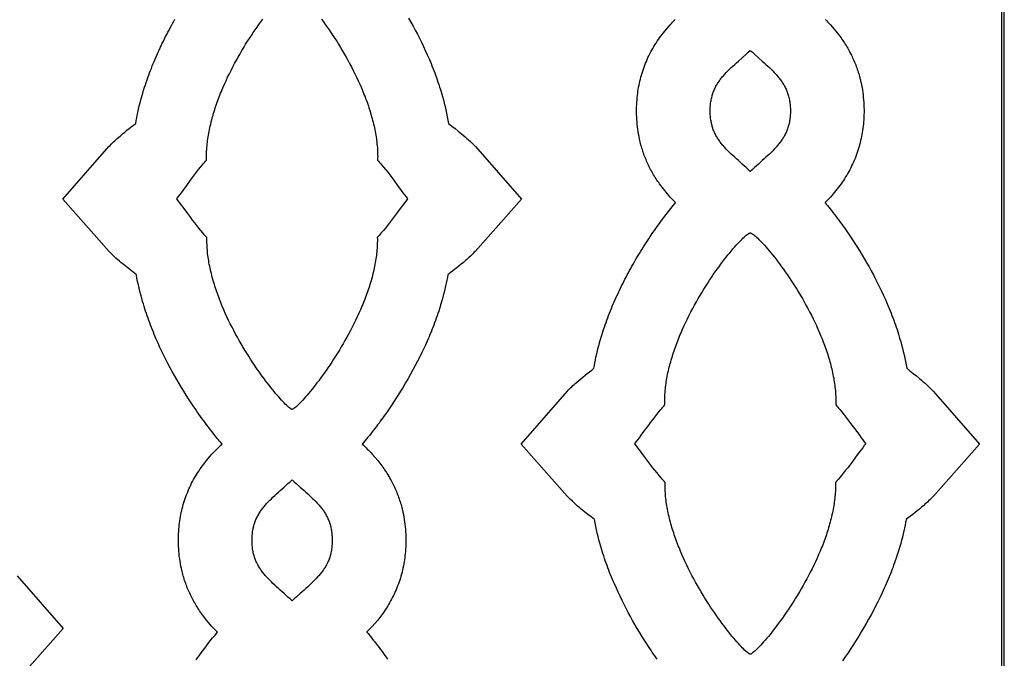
# Model space of a CAD drawing. Extents: x -242 to 227, y -355 to 350.
# Tile 15 of 17: x -11 to 96, y 33 to 103. Entities that reach past the tile are written whole.
import ezdxf

# ---------------------------------------------------------------- set-up
doc = ezdxf.new("R2010")
doc.units = 0
doc.layers.add('Nível Padrão', color=1, linetype='CONTINUOUS')

msp = doc.modelspace()

# ---------------------------------------------------------------- linework, layer by layer
at = {"layer": 'Nível Padrão'}
for points in [[(-96, -176), (96, -176), (96, 176), (-96, 176), (-96, -176)], [(-95.73, -175.73), (95.73, -175.73), (95.73, 175.73), (-95.73, 175.73), (-95.73, -175.73)], [(64.04, 92.9), (64.04, 93.05), (64.05, 93.19), (64.05, 93.33), (64.06, 93.47), (64.08, 93.61), (64.09, 93.74), (64.11, 93.87), (64.13, 94), (64.15, 94.12), (64.18, 94.25), (64.21, 94.37), (64.24, 94.49), (64.27, 94.61), (64.31, 94.72), (64.34, 94.83), (64.38, 94.95), (64.43, 95.05), (64.47, 95.16), (64.52, 95.27), (64.57, 95.37), (64.62, 95.48), (64.67, 95.58), (64.73, 95.68), (64.78, 95.78), (64.84, 95.88), (64.91, 95.97), (64.97, 96.07), (65.04, 96.16), (65.1, 96.26), (65.17, 96.35), (65.24, 96.44), (65.32, 96.53), (65.39, 96.62), (65.47, 96.71), (65.55, 96.8), (65.63, 96.89), (65.79, 97.07), (65.96, 97.24), (66.14, 97.42), (66.32, 97.6), (66.51, 97.77), (66.7, 97.95), (66.9, 98.13), (67.1, 98.31), (67.52, 98.68), (67.95, 99.07), (68.17, 99.27), (68.4, 99.47), (68.62, 99.27), (68.84, 99.07), (69.28, 98.68), (69.69, 98.31), (69.9, 98.13), (70.09, 97.95), (70.29, 97.77), (70.47, 97.6), (70.66, 97.42), (70.83, 97.24), (71, 97.07), (71.17, 96.89), (71.25, 96.8), (71.33, 96.71), (71.4, 96.62), (71.48, 96.53), (71.55, 96.44), (71.62, 96.35), (71.69, 96.26), (71.76, 96.16), (71.82, 96.07), (71.89, 95.97), (71.95, 95.88), (72.01, 95.78), (72.07, 95.68), (72.12, 95.58), (72.18, 95.48), (72.23, 95.37), (72.28, 95.27), (72.32, 95.16), (72.37, 95.05), (72.41, 94.95), (72.45, 94.83), (72.49, 94.72), (72.52, 94.61), (72.56, 94.49), (72.59, 94.37), (72.62, 94.25), (72.64, 94.12), (72.66, 94), (72.69, 93.87), (72.7, 93.74), (72.72, 93.61), (72.73, 93.47), (72.74, 93.33), (72.75, 93.19), (72.75, 93.05), (72.75, 92.9), (72.75, 92.76), (72.75, 92.61), (72.74, 92.47), (72.73, 92.34), (72.72, 92.2), (72.7, 92.07), (72.69, 91.94), (72.66, 91.81), (72.64, 91.68), (72.62, 91.56), (72.59, 91.44), (72.56, 91.32), (72.52, 91.2), (72.49, 91.09), (72.45, 90.97), (72.41, 90.86), (72.37, 90.75), (72.32, 90.64), (72.28, 90.54), (72.23, 90.43), (72.18, 90.33), (72.12, 90.23), (72.07, 90.13), (72.01, 90.03), (71.95, 89.93), (71.89, 89.83), (71.82, 89.74), (71.76, 89.64), (71.69, 89.55), (71.62, 89.46), (71.55, 89.37), (71.48, 89.27), (71.4, 89.18), (71.33, 89.09), (71.25, 89), (71.17, 88.92), (71, 88.74), (70.83, 88.56), (70.66, 88.39), (70.47, 88.21), (70.29, 88.04), (70.09, 87.86), (69.9, 87.68), (69.69, 87.5), (69.28, 87.13), (68.84, 86.74), (68.62, 86.54), (68.4, 86.33), (68.17, 86.54), (67.95, 86.74), (67.52, 87.13), (67.1, 87.5), (66.9, 87.68), (66.7, 87.86), (66.51, 88.04), (66.32, 88.21), (66.14, 88.39), (65.96, 88.56), (65.79, 88.74), (65.63, 88.92), (65.55, 89), (65.47, 89.09), (65.39, 89.18), (65.32, 89.27), (65.24, 89.37), (65.17, 89.46), (65.1, 89.55), (65.04, 89.64), (64.97, 89.74), (64.91, 89.83), (64.84, 89.93), (64.78, 90.03), (64.73, 90.13), (64.67, 90.23), (64.62, 90.33), (64.57, 90.43), (64.52, 90.54), (64.47, 90.64), (64.43, 90.75), (64.38, 90.86), (64.34, 90.97), (64.31, 91.09), (64.27, 91.2), (64.24, 91.32), (64.21, 91.44), (64.18, 91.56), (64.15, 91.68), (64.13, 91.81), (64.11, 91.94), (64.09, 92.07), (64.08, 92.2), (64.06, 92.34), (64.05, 92.47), (64.05, 92.61), (64.04, 92.76), (64.04, 92.9)], [(68.4, 79.65), (68.43, 79.64), (68.47, 79.62), (68.5, 79.61), (68.54, 79.58), (68.59, 79.56), (68.63, 79.53), (68.68, 79.5), (68.73, 79.46), (68.83, 79.39), (68.95, 79.29), (69.07, 79.19), (69.2, 79.07), (69.33, 78.94), (69.47, 78.8), (69.62, 78.64), (69.78, 78.48), (69.94, 78.3), (70.11, 78.11), (70.28, 77.91), (70.46, 77.71), (70.64, 77.49), (70.82, 77.26), (71.01, 77.02), (71.2, 76.78), (71.4, 76.52), (71.6, 76.26), (71.8, 75.98), (72, 75.7), (72.2, 75.42), (72.41, 75.12), (72.62, 74.82), (72.82, 74.51), (73.03, 74.19), (73.24, 73.86), (73.44, 73.54), (73.65, 73.2), (73.85, 72.86), (74.06, 72.51), (74.26, 72.16), (74.45, 71.8), (74.65, 71.44), (74.84, 71.08), (75.03, 70.71), (75.22, 70.33), (75.4, 69.96), (75.58, 69.58), (75.75, 69.19), (75.92, 68.81), (76, 68.61), (76.08, 68.42), (76.16, 68.23), (76.24, 68.03), (76.32, 67.83), (76.39, 67.64), (76.47, 67.44), (76.54, 67.25), (76.61, 67.05), (76.67, 66.85), (76.74, 66.65), (76.81, 66.45), (76.87, 66.26), (76.93, 66.06), (76.99, 65.86), (77.04, 65.66), (77.1, 65.46), (77.15, 65.26), (77.2, 65.07), (77.25, 64.87), (77.3, 64.67), (77.34, 64.47), (77.38, 64.27), (77.42, 64.07), (77.46, 63.88), (77.49, 63.68), (77.52, 63.48), (77.55, 63.29), (77.58, 63.09), (77.6, 62.89), (77.62, 62.7), (77.64, 62.5), (77.66, 62.31), (77.67, 62.11), (77.68, 61.92), (77.69, 61.73), (77.69, 61.53), (77.7, 61.34), (77.69, 61.15), (77.69, 60.96), (77.8, 60.84), (77.91, 60.72), (78.01, 60.59), (78.12, 60.46), (78.34, 60.2), (78.56, 59.92), (78.78, 59.64), (79, 59.35), (79.22, 59.06), (79.44, 58.77), (79.85, 58.21), (80.25, 57.67), (80.43, 57.41), (80.61, 57.17), (80.78, 56.95), (80.94, 56.75), (80.78, 56.55), (80.61, 56.32), (80.43, 56.09), (80.24, 55.83), (79.84, 55.3), (79.42, 54.73), (79.2, 54.44), (78.98, 54.15), (78.76, 53.87), (78.54, 53.58), (78.31, 53.31), (78.09, 53.04), (77.98, 52.92), (77.87, 52.79), (77.76, 52.67), (77.65, 52.55), (77.66, 52.36), (77.66, 52.17), (77.65, 51.98), (77.65, 51.78), (77.64, 51.59), (77.63, 51.4), (77.61, 51.2), (77.59, 51.01), (77.57, 50.81), (77.55, 50.62), (77.52, 50.42), (77.5, 50.23), (77.46, 50.03), (77.43, 49.83), (77.39, 49.63), (77.36, 49.44), (77.32, 49.24), (77.27, 49.04), (77.23, 48.84), (77.18, 48.64), (77.13, 48.45), (77.08, 48.25), (77.02, 48.05), (76.97, 47.85), (76.91, 47.65), (76.85, 47.45), (76.79, 47.26), (76.72, 47.06), (76.66, 46.86), (76.59, 46.66), (76.52, 46.47), (76.45, 46.27), (76.38, 46.07), (76.3, 45.88), (76.23, 45.68), (76.15, 45.48), (76.07, 45.29), (75.99, 45.09), (75.82, 44.71), (75.65, 44.32), (75.48, 43.94), (75.3, 43.56), (75.11, 43.18), (74.92, 42.81), (74.73, 42.44), (74.54, 42.08), (74.34, 41.72), (74.14, 41.36), (73.94, 41.01), (73.73, 40.66), (73.53, 40.32), (73.32, 39.99), (73.12, 39.66), (72.91, 39.34), (72.7, 39.02), (72.5, 38.71), (72.29, 38.41), (72.09, 38.11), (71.88, 37.82), (71.68, 37.54), (71.48, 37.27), (71.29, 37.01), (71.09, 36.75), (70.9, 36.51), (70.72, 36.27), (70.54, 36.04), (70.36, 35.82), (70.18, 35.62), (70.02, 35.42), (69.85, 35.23), (69.7, 35.06), (69.55, 34.89), (69.4, 34.74), (69.26, 34.6), (69.13, 34.47), (69.01, 34.35), (68.9, 34.24), (68.79, 34.15), (68.69, 34.07), (68.61, 34), (68.56, 33.98), (68.53, 33.95), (68.49, 33.93), (68.46, 33.91), (68.43, 33.9), (68.4, 33.89), (68.37, 33.9), (68.34, 33.91), (68.3, 33.93), (68.27, 33.95), (68.23, 33.98), (68.19, 34), (68.1, 34.07), (68, 34.15), (67.9, 34.24), (67.78, 34.35), (67.66, 34.47), (67.53, 34.6), (67.39, 34.74), (67.25, 34.89), (67.1, 35.06), (66.94, 35.23), (66.78, 35.42), (66.61, 35.62), (66.44, 35.82), (66.26, 36.04), (66.08, 36.27), (65.89, 36.51), (65.7, 36.75), (65.51, 37.01), (65.31, 37.27), (65.11, 37.54), (64.91, 37.82), (64.71, 38.11), (64.5, 38.41), (64.3, 38.71), (64.09, 39.02), (63.88, 39.34), (63.68, 39.66), (63.47, 39.99), (63.26, 40.32), (63.06, 40.66), (62.86, 41.01), (62.65, 41.36), (62.45, 41.72), (62.26, 42.08), (62.06, 42.44), (61.87, 42.81), (61.68, 43.18), (61.5, 43.56), (61.32, 43.94), (61.14, 44.32), (60.97, 44.71), (60.81, 45.09), (60.73, 45.29), (60.65, 45.48), (60.57, 45.68), (60.49, 45.88), (60.42, 46.07), (60.35, 46.27), (60.27, 46.47), (60.21, 46.66), (60.14, 46.86), (60.07, 47.06), (60.01, 47.26), (59.95, 47.45), (59.88, 47.65), (59.83, 47.85), (59.77, 48.05), (59.72, 48.25), (59.66, 48.45), (59.61, 48.64), (59.57, 48.84), (59.52, 49.04), (59.48, 49.24), (59.44, 49.44), (59.4, 49.63), (59.36, 49.83), (59.33, 50.03), (59.3, 50.23), (59.27, 50.42), (59.25, 50.62), (59.22, 50.81), (59.2, 51.01), (59.18, 51.2), (59.17, 51.4), (59.16, 51.59), (59.15, 51.78), (59.14, 51.98), (59.14, 52.17), (59.14, 52.36), (59.14, 52.55), (59.03, 52.67), (58.92, 52.79), (58.81, 52.92), (58.7, 53.04), (58.48, 53.31), (58.26, 53.58), (58.03, 53.87), (57.81, 54.15), (57.59, 54.44), (57.38, 54.73), (56.95, 55.3), (56.55, 55.83), (56.37, 56.09), (56.19, 56.32), (56.01, 56.55), (55.85, 56.75), (56.01, 56.95), (56.18, 57.17), (56.36, 57.41), (56.55, 57.67), (56.94, 58.21), (57.36, 58.77), (57.57, 59.06), (57.79, 59.35), (58.01, 59.64), (58.23, 59.92), (58.45, 60.2), (58.67, 60.46), (58.78, 60.59), (58.89, 60.72), (59, 60.84), (59.1, 60.96), (59.1, 61.15), (59.1, 61.34), (59.1, 61.53), (59.1, 61.73), (59.11, 61.92), (59.12, 62.11), (59.14, 62.31), (59.15, 62.5), (59.17, 62.7), (59.19, 62.89), (59.22, 63.09), (59.24, 63.29), (59.27, 63.48), (59.3, 63.68), (59.34, 63.88), (59.37, 64.07), (59.41, 64.27), (59.45, 64.47), (59.5, 64.67), (59.54, 64.87), (59.59, 65.07), (59.64, 65.26), (59.7, 65.46), (59.75, 65.66), (59.81, 65.86), (59.87, 66.06), (59.93, 66.26), (59.99, 66.45), (60.05, 66.65), (60.12, 66.85), (60.19, 67.05), (60.26, 67.25), (60.33, 67.44), (60.4, 67.64), (60.48, 67.83), (60.55, 68.03), (60.63, 68.23), (60.71, 68.42), (60.79, 68.61), (60.87, 68.81), (61.04, 69.19), (61.21, 69.58), (61.39, 69.96), (61.57, 70.33), (61.76, 70.71), (61.95, 71.08), (62.14, 71.44), (62.34, 71.8), (62.54, 72.16), (62.74, 72.51), (62.94, 72.86), (63.15, 73.2), (63.35, 73.54), (63.56, 73.86), (63.77, 74.19), (63.97, 74.51), (64.18, 74.82), (64.38, 75.12), (64.59, 75.42), (64.79, 75.7), (65, 75.98), (65.2, 76.26), (65.39, 76.52), (65.59, 76.78), (65.78, 77.02), (65.97, 77.26), (66.16, 77.49), (66.34, 77.71), (66.51, 77.91), (66.69, 78.11), (66.85, 78.3), (67.01, 78.48), (67.17, 78.64), (67.32, 78.8), (67.46, 78.94), (67.6, 79.07), (67.73, 79.19), (67.85, 79.29), (67.96, 79.39), (68.07, 79.46), (68.12, 79.5), (68.16, 79.53), (68.21, 79.56), (68.25, 79.58), (68.29, 79.61), (68.33, 79.62), (68.36, 79.64), (68.4, 79.65)], [(14.25, 46.27), (14.25, 46.41), (14.26, 46.56), (14.26, 46.7), (14.27, 46.83), (14.29, 46.97), (14.3, 47.1), (14.32, 47.23), (14.34, 47.36), (14.36, 47.49), (14.39, 47.61), (14.42, 47.73), (14.45, 47.85), (14.48, 47.97), (14.52, 48.08), (14.55, 48.2), (14.59, 48.31), (14.64, 48.42), (14.68, 48.53), (14.73, 48.63), (14.78, 48.74), (14.83, 48.84), (14.88, 48.94), (14.94, 49.04), (15, 49.14), (15.06, 49.24), (15.12, 49.34), (15.18, 49.43), (15.25, 49.53), (15.31, 49.62), (15.38, 49.71), (15.45, 49.8), (15.53, 49.9), (15.6, 49.99), (15.68, 50.08), (15.76, 50.17), (15.84, 50.25), (16, 50.43), (16.17, 50.61), (16.35, 50.78), (16.53, 50.96), (16.72, 51.13), (16.91, 51.31), (17.11, 51.49), (17.31, 51.67), (17.73, 52.04), (18.16, 52.43), (18.38, 52.63), (18.61, 52.84), (18.83, 52.63), (19.05, 52.43), (19.49, 52.04), (19.9, 51.67), (20.11, 51.49), (20.3, 51.31), (20.5, 51.13), (20.68, 50.96), (20.87, 50.78), (21.04, 50.61), (21.21, 50.43), (21.38, 50.25), (21.46, 50.17), (21.54, 50.08), (21.61, 49.99), (21.69, 49.9), (21.76, 49.8), (21.83, 49.71), (21.9, 49.62), (21.97, 49.53), (22.04, 49.43), (22.1, 49.34), (22.16, 49.24), (22.22, 49.14), (22.28, 49.04), (22.33, 48.94), (22.39, 48.84), (22.44, 48.74), (22.49, 48.63), (22.53, 48.53), (22.58, 48.42), (22.62, 48.31), (22.66, 48.2), (22.7, 48.08), (22.74, 47.97), (22.77, 47.85), (22.8, 47.73), (22.83, 47.61), (22.85, 47.49), (22.88, 47.36), (22.9, 47.23), (22.91, 47.1), (22.93, 46.97), (22.94, 46.83), (22.95, 46.7), (22.96, 46.56), (22.96, 46.41), (22.96, 46.27), (22.96, 46.12), (22.96, 45.98), (22.95, 45.84), (22.94, 45.7), (22.93, 45.56), (22.91, 45.43), (22.9, 45.3), (22.88, 45.17), (22.85, 45.05), (22.83, 44.92), (22.8, 44.8), (22.77, 44.68), (22.74, 44.56), (22.7, 44.45), (22.66, 44.34), (22.62, 44.22), (22.58, 44.12), (22.53, 44.01), (22.49, 43.9), (22.44, 43.8), (22.39, 43.69), (22.33, 43.59), (22.28, 43.49), (22.22, 43.39), (22.16, 43.29), (22.1, 43.2), (22.04, 43.1), (21.97, 43.01), (21.9, 42.91), (21.83, 42.82), (21.76, 42.73), (21.69, 42.64), (21.61, 42.55), (21.54, 42.46), (21.46, 42.37), (21.38, 42.28), (21.21, 42.1), (21.04, 41.93), (20.87, 41.75), (20.68, 41.57), (20.5, 41.4), (20.3, 41.22), (20.11, 41.04), (19.9, 40.86), (19.49, 40.49), (19.05, 40.1), (18.83, 39.9), (18.61, 39.7), (18.38, 39.9), (18.16, 40.1), (17.73, 40.49), (17.31, 40.86), (17.11, 41.04), (16.91, 41.22), (16.72, 41.4), (16.53, 41.57), (16.35, 41.75), (16.17, 41.93), (16, 42.1), (15.84, 42.28), (15.76, 42.37), (15.68, 42.46), (15.6, 42.55), (15.53, 42.64), (15.45, 42.73), (15.38, 42.82), (15.31, 42.91), (15.25, 43.01), (15.18, 43.1), (15.12, 43.2), (15.06, 43.29), (15, 43.39), (14.94, 43.49), (14.88, 43.59), (14.83, 43.69), (14.78, 43.8), (14.73, 43.9), (14.68, 44.01), (14.64, 44.12), (14.59, 44.22), (14.55, 44.34), (14.52, 44.45), (14.48, 44.56), (14.45, 44.68), (14.42, 44.8), (14.39, 44.92), (14.36, 45.05), (14.34, 45.17), (14.32, 45.3), (14.3, 45.43), (14.29, 45.56), (14.27, 45.7), (14.26, 45.84), (14.26, 45.98), (14.25, 46.12), (14.25, 46.27)]]:
    msp.add_lwpolyline(points, close=True, dxfattribs=at)
for points in [[(8.18, 33.27), (8.34, 33.5), (8.49, 33.71), (8.73, 34.05), (8.97, 34.38), (9.22, 34.7), (9.46, 35.03), (9.71, 35.35), (9.97, 35.66), (10.23, 35.98), (10.49, 36.29), (10.48, 36.31), (9.9, 36.91), (9.31, 37.6), (8.75, 38.33), (8.65, 38.47), (8.56, 38.61), (8.46, 38.75), (8.37, 38.89), (8.28, 39.03), (8.19, 39.18), (8.11, 39.32), (8.02, 39.46), (7.94, 39.61), (7.86, 39.76), (7.78, 39.91), (7.7, 40.05), (7.63, 40.2), (7.55, 40.36), (7.48, 40.51), (7.41, 40.66), (7.35, 40.81), (7.28, 40.97), (7.22, 41.12), (7.16, 41.28), (7.1, 41.44), (7.04, 41.59), (6.98, 41.75), (6.93, 41.91), (6.88, 42.07), (6.83, 42.23), (6.78, 42.39), (6.73, 42.55), (6.69, 42.72), (6.65, 42.88), (6.61, 43.04), (6.57, 43.21), (6.52, 43.47), (6.47, 43.73), (6.43, 44), (6.39, 44.27), (6.35, 44.53), (6.32, 44.8), (6.3, 45.07), (6.28, 45.34), (6.26, 45.6), (6.25, 45.87), (6.25, 46.14), (6.25, 46.41), (6.25, 46.68), (6.26, 46.95), (6.28, 47.22), (6.3, 47.49), (6.32, 47.71), (6.34, 47.94), (6.37, 48.16), (6.4, 48.39), (6.44, 48.61), (6.47, 48.84), (6.52, 49.06), (6.56, 49.28), (6.61, 49.5), (6.67, 49.72), (6.72, 49.94), (6.78, 50.15), (6.85, 50.37), (6.92, 50.58), (6.99, 50.8), (7.06, 51.01), (7.14, 51.22), (7.23, 51.43), (7.31, 51.64), (7.4, 51.85), (7.5, 52.05), (7.59, 52.26), (7.69, 52.46), (7.8, 52.66), (7.9, 52.86), (8.01, 53.05), (8.13, 53.25), (8.25, 53.44), (8.37, 53.63), (8.49, 53.82), (8.62, 54.01), (8.75, 54.2), (9.31, 54.93), (9.9, 55.63), (10.03, 55.77), (10.17, 55.91), (10.3, 56.05), (10.43, 56.18), (10.57, 56.32), (10.71, 56.46), (10.85, 56.59), (10.99, 56.72), (10.86, 56.87), (10.73, 57.02), (10.6, 57.17), (10.48, 57.32), (10.29, 57.56), (10.1, 57.79), (9.91, 58.03), (9.73, 58.27), (9.54, 58.5), (9.36, 58.74), (9.18, 58.99), (9, 59.23), (8.82, 59.47), (8.65, 59.72), (8.47, 59.96), (8.3, 60.21), (8.13, 60.46), (7.96, 60.71), (7.79, 60.96), (7.62, 61.21), (7.35, 61.62), (7.09, 62.03), (6.83, 62.45), (6.57, 62.87), (6.32, 63.29), (6.07, 63.72), (5.83, 64.15), (5.59, 64.58), (5.35, 65.01), (5.12, 65.45), (4.9, 65.89), (4.68, 66.33), (4.46, 66.77), (4.25, 67.21), (4.05, 67.66), (3.84, 68.11), (3.74, 68.36), (3.63, 68.61), (3.53, 68.86), (3.42, 69.11), (3.32, 69.37), (3.23, 69.62), (3.13, 69.87), (3.04, 70.13), (2.95, 70.38), (2.86, 70.64), (2.77, 70.9), (2.68, 71.16), (2.6, 71.41), (2.52, 71.67), (2.44, 71.93), (2.36, 72.19), (2.26, 72.55), (2.16, 72.92), (2.07, 73.28), (1.98, 73.64), (1.9, 74.01), (1.82, 74.37), (1.75, 74.74), (1.68, 75.11), (1.32, 75.39), (0.96, 75.67), (0.6, 75.96), (0.24, 76.25), (0.04, 76.41), (-0.16, 76.58), (-0.35, 76.75), (-0.54, 76.92), (-0.73, 77.09), (-0.92, 77.27), (-1.1, 77.45), (-1.28, 77.64), (-6.3, 83.32), (-1.31, 89.02), (-1.18, 89.15), (-1.06, 89.28), (-0.93, 89.4), (-0.8, 89.53), (-0.67, 89.65), (-0.54, 89.77), (-0.41, 89.89), (-0.27, 90.01), (-0.04, 90.21), (0.19, 90.4), (0.42, 90.6), (0.66, 90.79), (0.89, 90.98), (1.13, 91.17), (1.37, 91.35), (1.61, 91.54), (1.67, 91.84), (1.72, 92.14), (1.78, 92.44), (1.84, 92.74), (1.92, 93.09), (2, 93.44), (2.09, 93.78), (2.18, 94.12), (2.27, 94.47), (2.37, 94.81), (2.47, 95.15), (2.58, 95.49), (2.66, 95.74), (2.75, 96), (2.84, 96.26), (2.93, 96.51), (3.02, 96.77), (3.11, 97.02), (3.21, 97.27), (3.31, 97.52), (3.41, 97.78), (3.51, 98.03), (3.61, 98.28), (3.72, 98.53), (3.82, 98.77), (3.93, 99.02), (4.04, 99.27), (4.16, 99.51), (4.27, 99.76), (4.39, 100), (4.5, 100.24), (4.62, 100.49), (4.74, 100.73), (4.86, 100.97), (4.99, 101.21), (5.11, 101.45), (5.24, 101.68), (5.36, 101.92), (5.49, 102.16), (5.62, 102.39), (5.75, 102.63), (5.88, 102.86)], [(21.81, 102.85), (22.01, 102.58), (22.21, 102.3), (22.42, 102.01), (22.62, 101.71), (22.83, 101.41), (23.03, 101.1), (23.24, 100.78), (23.45, 100.46), (23.65, 100.13), (23.86, 99.79), (24.06, 99.45), (24.27, 99.1), (24.47, 98.75), (24.67, 98.4), (24.86, 98.04), (25.05, 97.67), (25.24, 97.3), (25.43, 96.93), (25.61, 96.55), (25.79, 96.17), (25.96, 95.79), (26.13, 95.4), (26.21, 95.21), (26.3, 95.01), (26.37, 94.82), (26.45, 94.62), (26.53, 94.43), (26.6, 94.23), (26.68, 94.04), (26.75, 93.84), (26.82, 93.64), (26.89, 93.44), (26.95, 93.25), (27.02, 93.05), (27.08, 92.85), (27.14, 92.65), (27.2, 92.45), (27.25, 92.26), (27.31, 92.06), (27.36, 91.86), (27.41, 91.66), (27.46, 91.46), (27.51, 91.26), (27.55, 91.06), (27.59, 90.87), (27.63, 90.67), (27.67, 90.47), (27.7, 90.27), (27.73, 90.08), (27.76, 89.88), (27.79, 89.68), (27.81, 89.49), (27.83, 89.29), (27.85, 89.1), (27.87, 88.9), (27.88, 88.71), (27.89, 88.51), (27.9, 88.32), (27.9, 88.13), (27.91, 87.94), (27.9, 87.75), (27.9, 87.56), (28.01, 87.44), (28.12, 87.31), (28.22, 87.19), (28.33, 87.06), (28.55, 86.79), (28.77, 86.52), (29, 86.23), (29.22, 85.95), (29.43, 85.66), (29.65, 85.37), (30.06, 84.8), (30.46, 84.26), (30.65, 84.01), (30.82, 83.77), (30.99, 83.55), (31.15, 83.34), (30.99, 83.14), (30.82, 82.92), (30.64, 82.68), (30.45, 82.43), (30.05, 81.89), (29.63, 81.32), (29.41, 81.03), (29.19, 80.75), (28.97, 80.46), (28.75, 80.18), (28.52, 79.9), (28.3, 79.64), (28.19, 79.51), (28.08, 79.38), (27.97, 79.26), (27.86, 79.14), (27.87, 78.95), (27.87, 78.76), (27.86, 78.57), (27.86, 78.38), (27.85, 78.18), (27.84, 77.99), (27.82, 77.8), (27.8, 77.6), (27.78, 77.41), (27.76, 77.21), (27.73, 77.02), (27.71, 76.82), (27.68, 76.62), (27.64, 76.43), (27.61, 76.23), (27.57, 76.03), (27.53, 75.83), (27.48, 75.63), (27.44, 75.44), (27.39, 75.24), (27.34, 75.04), (27.29, 74.84), (27.23, 74.64), (27.18, 74.44), (27.12, 74.25), (27.06, 74.05), (27, 73.85), (26.93, 73.65), (26.87, 73.45), (26.8, 73.26), (26.73, 73.06), (26.66, 72.86), (26.59, 72.67), (26.51, 72.47), (26.44, 72.27), (26.36, 72.08), (26.28, 71.88), (26.2, 71.69), (26.03, 71.3), (25.86, 70.92), (25.69, 70.53), (25.51, 70.15), (25.32, 69.78), (25.13, 69.41), (24.94, 69.04), (24.75, 68.67), (24.55, 68.31), (24.35, 67.95), (24.15, 67.6), (23.95, 67.26), (23.74, 66.92), (23.53, 66.58), (23.33, 66.25), (23.12, 65.93), (22.91, 65.61), (22.71, 65.3), (22.5, 65), (22.3, 64.7), (22.09, 64.42), (21.89, 64.14), (21.69, 63.86), (21.5, 63.6), (21.31, 63.35), (21.12, 63.1), (20.93, 62.86), (20.75, 62.64), (20.57, 62.42), (20.4, 62.21), (20.23, 62.01), (20.06, 61.83), (19.91, 61.65), (19.76, 61.49), (19.61, 61.33), (19.48, 61.19), (19.35, 61.06), (19.22, 60.94), (19.11, 60.84), (19, 60.74), (18.9, 60.66), (18.82, 60.6), (18.78, 60.57), (18.74, 60.55), (18.7, 60.52), (18.67, 60.51), (18.64, 60.49), (18.61, 60.48), (18.58, 60.49), (18.55, 60.51), (18.52, 60.52), (18.48, 60.55), (18.44, 60.57), (18.4, 60.6), (18.31, 60.66), (18.21, 60.74), (18.11, 60.84), (17.99, 60.94), (17.87, 61.06), (17.74, 61.19), (17.6, 61.33), (17.46, 61.49), (17.31, 61.65), (17.15, 61.83), (16.99, 62.01), (16.82, 62.21), (16.65, 62.42), (16.47, 62.64), (16.29, 62.86), (16.1, 63.1), (15.91, 63.35), (15.72, 63.6), (15.52, 63.86), (15.32, 64.14), (15.12, 64.42), (14.92, 64.7), (14.71, 65), (14.51, 65.3), (14.3, 65.61), (14.1, 65.93), (13.89, 66.25), (13.68, 66.58), (13.48, 66.92), (13.27, 67.26), (13.07, 67.6), (12.87, 67.95), (12.67, 68.31), (12.47, 68.67), (12.27, 69.04), (12.08, 69.41), (11.89, 69.78), (11.71, 70.15), (11.53, 70.53), (11.35, 70.92), (11.18, 71.3), (11.02, 71.69), (10.94, 71.88), (10.86, 72.08), (10.78, 72.27), (10.7, 72.47), (10.63, 72.67), (10.56, 72.86), (10.49, 73.06), (10.42, 73.26), (10.35, 73.45), (10.28, 73.65), (10.22, 73.85), (10.16, 74.05), (10.1, 74.25), (10.04, 74.44), (9.98, 74.64), (9.93, 74.84), (9.88, 75.04), (9.83, 75.24), (9.78, 75.44), (9.73, 75.63), (9.69, 75.83), (9.65, 76.03), (9.61, 76.23), (9.57, 76.43), (9.54, 76.62), (9.51, 76.82), (9.48, 77.02), (9.46, 77.21), (9.43, 77.41), (9.41, 77.6), (9.4, 77.8), (9.38, 77.99), (9.37, 78.18), (9.36, 78.38), (9.35, 78.57), (9.35, 78.76), (9.35, 78.95), (9.35, 79.14), (9.24, 79.26), (9.13, 79.38), (9.02, 79.51), (8.91, 79.64), (8.69, 79.9), (8.47, 80.18), (8.25, 80.46), (8.02, 80.75), (7.8, 81.03), (7.59, 81.32), (7.16, 81.89), (6.77, 82.43), (6.58, 82.68), (6.4, 82.92), (6.23, 83.14), (6.07, 83.34), (6.22, 83.55), (6.39, 83.77), (6.57, 84.01), (6.76, 84.26), (7.15, 84.8), (7.57, 85.37), (7.78, 85.66), (8, 85.95), (8.22, 86.23), (8.44, 86.52), (8.66, 86.79), (8.88, 87.06), (8.99, 87.19), (9.1, 87.31), (9.21, 87.44), (9.32, 87.56), (9.31, 87.75), (9.31, 87.94), (9.31, 88.13), (9.32, 88.32), (9.32, 88.51), (9.33, 88.71), (9.35, 88.9), (9.36, 89.1), (9.38, 89.29), (9.4, 89.49), (9.43, 89.68), (9.45, 89.88), (9.48, 90.08), (9.51, 90.27), (9.55, 90.47), (9.59, 90.67), (9.62, 90.87), (9.67, 91.06), (9.71, 91.26), (9.76, 91.46), (9.8, 91.66), (9.85, 91.86), (9.91, 92.06), (9.96, 92.26), (10.02, 92.45), (10.08, 92.65), (10.14, 92.85), (10.2, 93.05), (10.26, 93.25), (10.33, 93.44), (10.4, 93.64), (10.47, 93.84), (10.54, 94.04), (10.61, 94.23), (10.69, 94.43), (10.76, 94.62), (10.84, 94.82), (10.92, 95.01), (11, 95.21), (11.08, 95.4), (11.25, 95.79), (11.43, 96.17), (11.6, 96.55), (11.79, 96.93), (11.97, 97.3), (12.16, 97.67), (12.35, 98.04), (12.55, 98.4), (12.75, 98.75), (12.95, 99.1), (13.15, 99.45), (13.36, 99.79), (13.56, 100.13), (13.77, 100.46), (13.98, 100.78), (14.18, 101.1), (14.39, 101.41), (14.6, 101.71), (14.8, 102.01), (15, 102.3), (15.21, 102.58), (15.41, 102.85)], [(31.27, 102.97), (31.52, 102.54), (31.75, 102.11), (31.99, 101.67), (32.22, 101.23), (32.44, 100.79), (32.66, 100.35), (32.88, 99.9), (33.08, 99.45), (33.29, 99), (33.49, 98.55), (33.6, 98.3), (33.7, 98.05), (33.8, 97.79), (33.9, 97.54), (34, 97.29), (34.1, 97.03), (34.19, 96.78), (34.29, 96.52), (34.38, 96.27), (34.46, 96.01), (34.55, 95.75), (34.63, 95.49), (34.72, 95.23), (34.8, 94.97), (34.87, 94.71), (34.95, 94.45), (35.05, 94.09), (35.14, 93.73), (35.23, 93.37), (35.32, 93), (35.4, 92.64), (35.47, 92.27), (35.54, 91.91), (35.6, 91.54), (35.96, 91.26), (36.31, 90.98), (36.67, 90.7), (37.01, 90.42), (37.21, 90.25), (37.41, 90.09), (37.6, 89.91), (37.79, 89.74), (37.98, 89.57), (38.16, 89.39), (38.35, 89.21), (38.53, 89.02), (43.52, 83.32), (38.5, 77.64), (38.37, 77.51), (38.25, 77.38), (38.12, 77.26), (37.99, 77.13), (37.86, 77.01), (37.73, 76.89), (37.59, 76.77), (37.46, 76.65), (37.22, 76.45), (36.99, 76.26), (36.75, 76.06), (36.51, 75.87), (36.27, 75.67), (36.02, 75.48), (35.78, 75.3), (35.53, 75.11), (35.48, 74.81), (35.42, 74.5), (35.36, 74.2), (35.29, 73.89), (35.21, 73.55), (35.13, 73.2), (35.04, 72.86), (34.95, 72.52), (34.85, 72.18), (34.75, 71.84), (34.65, 71.5), (34.54, 71.16), (34.45, 70.9), (34.36, 70.65), (34.27, 70.39), (34.18, 70.14), (34.09, 69.89), (33.99, 69.63), (33.9, 69.38), (33.8, 69.13), (33.7, 68.88), (33.59, 68.63), (33.49, 68.38), (33.38, 68.14), (33.27, 67.89), (33.16, 67.64), (33.05, 67.4), (32.94, 67.15), (32.71, 66.67), (32.47, 66.19), (32.23, 65.71), (31.98, 65.24), (31.73, 64.77), (31.47, 64.3), (31.21, 63.83), (30.94, 63.37), (30.67, 62.91), (30.39, 62.45), (30.11, 62), (29.82, 61.55), (29.52, 61.1), (29.23, 60.66), (28.92, 60.22), (28.61, 59.78), (28.47, 59.58), (28.33, 59.39), (28.19, 59.19), (28.05, 58.99), (27.9, 58.8), (27.76, 58.61), (27.61, 58.41), (27.46, 58.22), (27.31, 58.03), (27.16, 57.84), (27.01, 57.65), (26.85, 57.47), (26.7, 57.28), (26.54, 57.09), (26.39, 56.91), (26.23, 56.72), (26.37, 56.59), (26.51, 56.46), (26.65, 56.32), (26.78, 56.18), (26.92, 56.05), (27.05, 55.91), (27.18, 55.77), (27.31, 55.63), (27.91, 54.93), (28.47, 54.2), (28.56, 54.06), (28.66, 53.92), (28.75, 53.78), (28.85, 53.64), (28.94, 53.5), (29.02, 53.36), (29.11, 53.21), (29.19, 53.07), (29.28, 52.92), (29.36, 52.77), (29.44, 52.63), (29.51, 52.48), (29.59, 52.33), (29.66, 52.18), (29.73, 52.03), (29.8, 51.87), (29.87, 51.72), (29.94, 51.57), (30, 51.41), (30.06, 51.25), (30.12, 51.1), (30.18, 50.94), (30.23, 50.78), (30.29, 50.62), (30.34, 50.46), (30.39, 50.3), (30.44, 50.14), (30.48, 49.98), (30.52, 49.82), (30.57, 49.65), (30.61, 49.49), (30.64, 49.33), (30.7, 49.06), (30.75, 48.8), (30.79, 48.53), (30.83, 48.27), (30.86, 48), (30.89, 47.73), (30.92, 47.46), (30.94, 47.2), (30.95, 46.93), (30.96, 46.66), (30.97, 46.39), (30.97, 46.12), (30.96, 45.85), (30.95, 45.58), (30.94, 45.31), (30.92, 45.05), (30.9, 44.82), (30.87, 44.59), (30.85, 44.37), (30.82, 44.14), (30.78, 43.92), (30.74, 43.7), (30.7, 43.48), (30.65, 43.25), (30.6, 43.03), (30.55, 42.81), (30.49, 42.6), (30.43, 42.38), (30.37, 42.16), (30.3, 41.95), (30.23, 41.74), (30.15, 41.52), (30.07, 41.31), (29.99, 41.1), (29.9, 40.89), (29.81, 40.69), (29.72, 40.48), (29.62, 40.28), (29.52, 40.08), (29.42, 39.88), (29.31, 39.68), (29.2, 39.48), (29.09, 39.28), (28.97, 39.09), (28.85, 38.9), (28.73, 38.71), (28.6, 38.52), (28.47, 38.33), (27.91, 37.6), (27.31, 36.91), (26.74, 36.31), (26.73, 36.29), (26.86, 36.13), (27, 35.97), (27.13, 35.8), (27.27, 35.64), (27.43, 35.43), (27.59, 35.23), (27.75, 35.02), (27.91, 34.82), (28.07, 34.61), (28.22, 34.4), (28.38, 34.19), (28.53, 33.98), (28.68, 33.77), (28.83, 33.56), (28.98, 33.35)], [(58.26, 33.37), (58.09, 33.61), (57.92, 33.86), (57.75, 34.11), (57.58, 34.36), (57.41, 34.61), (57.14, 35.03), (56.88, 35.44), (56.62, 35.86), (56.36, 36.28), (56.11, 36.7), (55.86, 37.13), (55.61, 37.55), (55.38, 37.99), (55.14, 38.42), (54.91, 38.85), (54.69, 39.29), (54.47, 39.73), (54.25, 40.18), (54.04, 40.62), (53.84, 41.07), (53.63, 41.52), (53.53, 41.77), (53.42, 42.02), (53.32, 42.27), (53.21, 42.52), (53.11, 42.77), (53.02, 43.03), (52.92, 43.28), (52.83, 43.54), (52.73, 43.79), (52.64, 44.05), (52.56, 44.3), (52.47, 44.56), (52.39, 44.82), (52.31, 45.08), (52.23, 45.34), (52.15, 45.6), (52.05, 45.96), (51.95, 46.32), (51.86, 46.68), (51.77, 47.05), (51.69, 47.41), (51.61, 47.78), (51.54, 48.15), (51.47, 48.52), (51.11, 48.8), (50.74, 49.08), (50.38, 49.36), (50.03, 49.65), (49.83, 49.82), (49.63, 49.98), (49.44, 50.15), (49.25, 50.33), (49.06, 50.5), (48.87, 50.68), (48.69, 50.86), (48.51, 51.04), (43.49, 56.72), (48.48, 62.43), (48.6, 62.56), (48.73, 62.69), (48.86, 62.81), (48.99, 62.93), (49.12, 63.06), (49.25, 63.18), (49.38, 63.3), (49.51, 63.42), (49.75, 63.61), (49.98, 63.81), (50.21, 64), (50.45, 64.2), (50.68, 64.39), (50.92, 64.57), (51.16, 64.76), (51.4, 64.95), (51.45, 65.25), (51.51, 65.55), (51.57, 65.85), (51.63, 66.15), (51.71, 66.5), (51.79, 66.84), (51.88, 67.19), (51.97, 67.53), (52.06, 67.87), (52.16, 68.21), (52.26, 68.55), (52.37, 68.89), (52.45, 69.15), (52.54, 69.41), (52.63, 69.66), (52.72, 69.92), (52.81, 70.17), (52.9, 70.43), (53, 70.68), (53.1, 70.93), (53.2, 71.18), (53.3, 71.43), (53.4, 71.68), (53.51, 71.93), (53.61, 72.18), (53.72, 72.43), (53.83, 72.67), (53.95, 72.92), (54.06, 73.16), (54.18, 73.41), (54.29, 73.65), (54.41, 73.89), (54.53, 74.13), (54.65, 74.37), (54.78, 74.61), (54.9, 74.85), (55.03, 75.09), (55.15, 75.33), (55.28, 75.57), (55.41, 75.8), (55.54, 76.04), (55.67, 76.27), (55.81, 76.5), (55.94, 76.74), (56.08, 76.97), (56.22, 77.2), (56.35, 77.43), (56.49, 77.66), (56.64, 77.89), (56.78, 78.12), (56.92, 78.35), (57.07, 78.57), (57.22, 78.8), (57.37, 79.02), (57.51, 79.25), (57.67, 79.47), (57.82, 79.69), (57.97, 79.91), (58.13, 80.13), (58.28, 80.35), (58.52, 80.68), (58.76, 81.01), (59, 81.34), (59.25, 81.66), (59.5, 81.98), (59.76, 82.3), (60.02, 82.62), (60.28, 82.93), (60.27, 82.94), (59.69, 83.54), (59.1, 84.24), (58.54, 84.97), (58.44, 85.11), (58.35, 85.25), (58.25, 85.39), (58.16, 85.53), (58.07, 85.67), (57.98, 85.81), (57.89, 85.96), (57.81, 86.1), (57.73, 86.25), (57.65, 86.4), (57.57, 86.54), (57.49, 86.69), (57.42, 86.84), (57.34, 86.99), (57.27, 87.14), (57.2, 87.3), (57.13, 87.45), (57.07, 87.6), (57.01, 87.76), (56.94, 87.92), (56.88, 88.07), (56.83, 88.23), (56.77, 88.39), (56.72, 88.55), (56.67, 88.71), (56.62, 88.87), (56.57, 89.03), (56.52, 89.19), (56.48, 89.35), (56.44, 89.52), (56.4, 89.68), (56.36, 89.84), (56.31, 90.11), (56.26, 90.37), (56.21, 90.64), (56.18, 90.9), (56.14, 91.17), (56.11, 91.44), (56.09, 91.71), (56.07, 91.97), (56.05, 92.24), (56.04, 92.51), (56.04, 92.78), (56.04, 93.05), (56.04, 93.32), (56.05, 93.59), (56.07, 93.86), (56.09, 94.12), (56.11, 94.35), (56.13, 94.58), (56.16, 94.8), (56.19, 95.03), (56.22, 95.25), (56.26, 95.47), (56.31, 95.69), (56.35, 95.92), (56.4, 96.14), (56.46, 96.36), (56.51, 96.57), (56.57, 96.79), (56.64, 97.01), (56.71, 97.22), (56.78, 97.44), (56.85, 97.65), (56.93, 97.86), (57.02, 98.07), (57.1, 98.28), (57.19, 98.48), (57.28, 98.69), (57.38, 98.89), (57.48, 99.09), (57.59, 99.3), (57.69, 99.49), (57.8, 99.69), (57.92, 99.89), (58.03, 100.08), (58.16, 100.27), (58.28, 100.46), (58.41, 100.65), (58.54, 100.84), (59.1, 101.57), (59.69, 102.26), (59.82, 102.4), (59.96, 102.54), (60.09, 102.68), (60.22, 102.82)], [(76.57, 102.82), (76.71, 102.68), (76.84, 102.54), (76.97, 102.4), (77.1, 102.26), (77.7, 101.57), (78.26, 100.84), (78.35, 100.7), (78.45, 100.56), (78.54, 100.42), (78.63, 100.28), (78.72, 100.14), (78.81, 99.99), (78.9, 99.85), (78.98, 99.71), (79.07, 99.56), (79.15, 99.41), (79.23, 99.26), (79.3, 99.12), (79.38, 98.97), (79.45, 98.81), (79.52, 98.66), (79.59, 98.51), (79.66, 98.36), (79.72, 98.2), (79.79, 98.05), (79.85, 97.89), (79.91, 97.73), (79.97, 97.58), (80.02, 97.42), (80.08, 97.26), (80.13, 97.1), (80.18, 96.94), (80.23, 96.78), (80.27, 96.62), (80.31, 96.45), (80.36, 96.29), (80.39, 96.13), (80.43, 95.96), (80.49, 95.7), (80.54, 95.44), (80.58, 95.17), (80.62, 94.9), (80.65, 94.64), (80.68, 94.37), (80.71, 94.1), (80.73, 93.83), (80.74, 93.57), (80.75, 93.3), (80.76, 93.03), (80.76, 92.76), (80.75, 92.49), (80.74, 92.22), (80.73, 91.95), (80.71, 91.68), (80.69, 91.46), (80.66, 91.23), (80.64, 91.01), (80.6, 90.78), (80.57, 90.56), (80.53, 90.33), (80.49, 90.11), (80.44, 89.89), (80.39, 89.67), (80.34, 89.45), (80.28, 89.23), (80.22, 89.02), (80.16, 88.8), (80.09, 88.59), (80.02, 88.37), (79.94, 88.16), (79.86, 87.95), (79.78, 87.74), (79.69, 87.53), (79.6, 87.32), (79.51, 87.12), (79.41, 86.92), (79.31, 86.71), (79.21, 86.51), (79.1, 86.31), (78.99, 86.12), (78.88, 85.92), (78.76, 85.73), (78.64, 85.54), (78.51, 85.35), (78.39, 85.16), (78.26, 84.97), (77.7, 84.24), (77.1, 83.54), (76.53, 82.94), (76.52, 82.93), (76.65, 82.77), (76.79, 82.61), (76.92, 82.44), (77.06, 82.28), (77.22, 82.07), (77.38, 81.87), (77.54, 81.66), (77.7, 81.46), (77.85, 81.25), (78.01, 81.04), (78.17, 80.83), (78.32, 80.62), (78.47, 80.41), (78.62, 80.2), (78.77, 79.99), (78.92, 79.77), (79.07, 79.56), (79.21, 79.34), (79.36, 79.13), (79.5, 78.91), (79.77, 78.49), (80.04, 78.08), (80.3, 77.66), (80.56, 77.23), (80.81, 76.81), (81.06, 76.38), (81.3, 75.95), (81.54, 75.52), (81.78, 75.08), (82.01, 74.64), (82.23, 74.2), (82.45, 73.75), (82.66, 73.31), (82.87, 72.86), (83.08, 72.41), (83.28, 71.95), (83.38, 71.7), (83.49, 71.45), (83.59, 71.2), (83.69, 70.95), (83.79, 70.69), (83.89, 70.44), (83.98, 70.18), (84.07, 69.93), (84.17, 69.67), (84.25, 69.41), (84.34, 69.16), (84.42, 68.9), (84.51, 68.64), (84.58, 68.38), (84.66, 68.12), (84.74, 67.86), (84.84, 67.5), (84.93, 67.14), (85.02, 66.77), (85.11, 66.41), (85.19, 66.05), (85.26, 65.68), (85.33, 65.31), (85.39, 64.95), (85.75, 64.67), (86.1, 64.39), (86.45, 64.11), (86.8, 63.82), (87, 63.66), (87.2, 63.49), (87.39, 63.32), (87.58, 63.15), (87.77, 62.97), (87.95, 62.79), (88.13, 62.61), (88.31, 62.43), (93.31, 56.72), (88.29, 51.04), (88.16, 50.91), (88.04, 50.79), (87.91, 50.66), (87.78, 50.54), (87.65, 50.42), (87.52, 50.3), (87.38, 50.18), (87.25, 50.06), (87.01, 49.86), (86.78, 49.66), (86.54, 49.47), (86.3, 49.27), (86.06, 49.08), (85.81, 48.89), (85.57, 48.7), (85.32, 48.52), (85.27, 48.21), (85.21, 47.91), (85.15, 47.6), (85.08, 47.3), (85, 46.95), (84.92, 46.61), (84.83, 46.27), (84.74, 45.92), (84.64, 45.58), (84.54, 45.24), (84.43, 44.9), (84.33, 44.57), (84.24, 44.31), (84.15, 44.05), (84.06, 43.8), (83.97, 43.55), (83.88, 43.29), (83.78, 43.04), (83.69, 42.79), (83.59, 42.54), (83.49, 42.29), (83.38, 42.04), (83.28, 41.79), (83.17, 41.54), (83.06, 41.29), (82.95, 41.05), (82.84, 40.8), (82.73, 40.56), (82.5, 40.08), (82.26, 39.6), (82.02, 39.12), (81.77, 38.64), (81.52, 38.17), (81.26, 37.7), (81, 37.24), (80.73, 36.78), (80.46, 36.32), (80.18, 35.86), (79.9, 35.41), (79.61, 34.96), (79.31, 34.51), (79.02, 34.06), (78.71, 33.62), (78.4, 33.19)], [(-11.26, 42.39), (-6.27, 36.68), (-11.29, 31)]]:
    msp.add_lwpolyline(points, dxfattribs=at)

doc.saveas('drawing.dxf')
